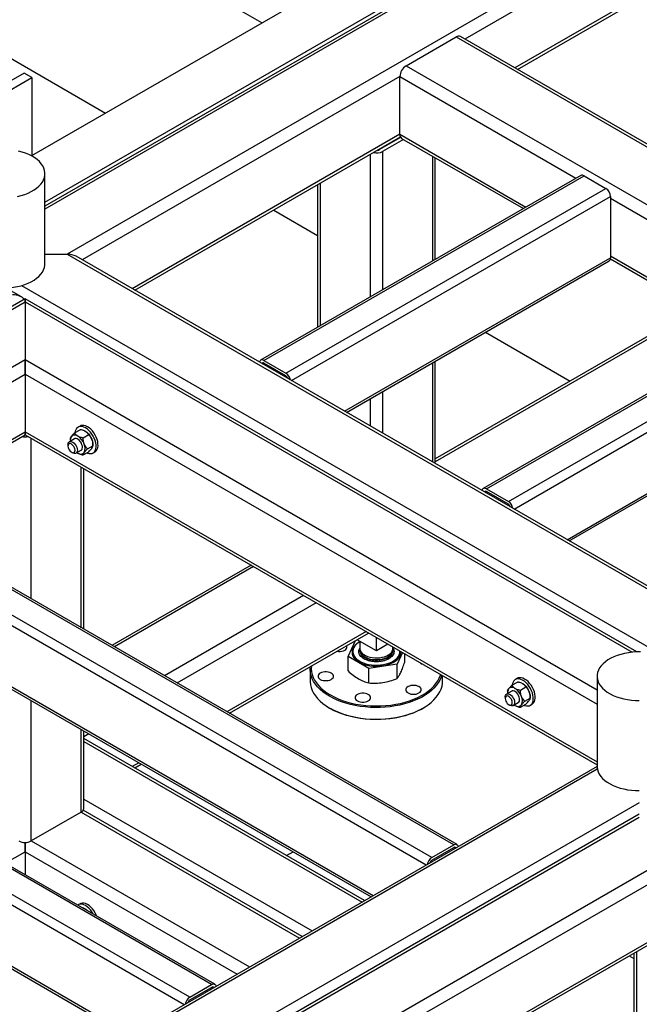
# Model space of a CAD drawing. Header units: millimetres. Extents: x 0 to 849, y 0 to 594.
# Tile 71 of 84: x 536 to 556, y 430 to 462. Entities that reach past the tile are written whole.
import ezdxf

# ---------------------------------------------------------------- set-up
doc = ezdxf.new("R2010")
doc.units = ezdxf.units.MM
doc.layers.add('TRAIT-FORT', color=4, linetype='Continuous', lineweight=25)

msp = doc.modelspace()

# ---------------------------------------------------------------- linework, layer by layer
at = {"layer": 'TRAIT-FORT', "color": 4, "linetype": 'Continuous', "lineweight": 25}
for p, q in [((536.316, 457.459), (557.206, 469.519)), ((564.128, 469.199), (550.322, 461.229)), ((536.742, 455.955), (557.206, 467.769)), ((557.206, 467.633), (536.742, 455.819)), ((557.206, 467.536), (536.742, 455.722)), ((564.128, 467.333), (551.939, 460.296)), ((543.753, 461.752), (534.417, 467.142)), ((552.022, 460.248), (564.128, 467.236)), ((558.653, 466.505), (537.46, 454.271)), ((529.367, 464.226), (538.702, 458.837)), ((548.42, 460.365), (550.036, 461.298)), ((550.036, 461.298), (570.673, 449.385)), ((570.673, 449.481), (550.179, 461.312)), ((548.42, 460.365), (568.876, 448.555)), ((536.064, 460.129), (533.947, 458.907)), ((534.2, 458.761), (536.316, 459.983)), ((536.316, 459.983), (536.064, 460.129)), ((536.316, 459.983), (536.316, 457.447)), ((548.218, 460.015), (537.948, 454.086)), ((548.218, 458.148), (548.218, 460.015)), ((548.218, 460.015), (553.913, 456.727)), ((548.218, 458.148), (539.564, 453.152)), ((548.218, 458.148), (552.297, 455.794)), ((539.648, 453.104), (548.236, 458.062)), ((548.245, 458.047), (547.562, 457.653)), ((548.337, 457.983), (547.663, 457.594)), ((548.277, 458.017), (552.213, 455.745)), ((547.259, 457.498), (547.259, 452.885)), ((547.562, 457.673), (547.562, 457.653)), ((547.663, 457.594), (547.663, 453.118)), ((549.279, 457.439), (549.279, 454.052)), ((549.363, 454.1), (549.363, 457.391)), ((536.742, 453.96), (536.742, 456.876)), ((554.071, 456.818), (543.717, 450.841)), ((543.824, 450.83), (554.178, 456.807)), ((554.178, 456.807), (554.885, 456.399)), ((545.559, 456.516), (545.559, 451.904)), ((545.642, 456.565), (545.642, 451.952)), ((544.531, 450.422), (554.885, 456.399)), ((544.716, 450.179), (555.037, 456.137)), ((555.037, 456.137), (555.037, 454.154)), ((555.037, 456.078), (561.111, 452.572)), ((544.14, 455.697), (545.559, 454.878)), ((536.742, 454.271), (537.46, 454.271)), ((537.46, 454.271), (560.734, 440.835)), ((560.734, 440.931), (537.746, 454.202)), ((546.433, 449.187), (555.037, 454.154)), ((546.496, 449.151), (554.992, 454.056)), ((555.033, 454.117), (559.41, 451.59)), ((555.037, 454.212), (559.494, 451.639)), ((535.978, 452.89), (535.484, 453.175)), ((535.986, 453.255), (556.907, 441.178)), ((536.096, 452.822), (535.124, 452.261)), ((535.124, 452.164), (536.096, 452.725)), ((555.882, 441.4), (536.096, 452.822)), ((536.096, 452.822), (536.096, 452.725)), ((536.096, 452.725), (536.096, 452.822)), ((536.096, 452.725), (536.096, 450.859)), ((536.096, 452.725), (555.732, 441.39)), ((561.268, 452.663), (550.914, 446.686)), ((557.801, 452.52), (549.363, 447.649)), ((557.884, 452.471), (549.363, 447.552)), ((551.021, 446.675), (561.375, 452.652)), ((551.728, 446.267), (562.083, 452.244)), ((550.988, 451.744), (553.723, 450.165)), ((551.913, 446.024), (562.234, 451.982)), ((535.049, 450.255), (536.096, 450.859)), ((536.096, 450.859), (536.096, 450.393)), ((536.096, 450.393), (536.096, 450.859)), ((536.096, 450.859), (554.597, 440.179)), ((543.824, 450.83), (544.531, 450.422)), ((549.279, 450.757), (549.279, 447.544)), ((549.363, 447.496), (549.363, 450.806)), ((543.781, 450.718), (543.824, 450.743)), ((544.531, 450.334), (543.824, 450.743)), ((529.896, 446.813), (536.096, 450.393)), ((536.096, 450.393), (536.096, 448.526)), ((536.096, 450.393), (554.597, 439.713)), ((547.663, 449.824), (547.663, 448.477)), ((547.259, 449.591), (547.259, 448.711)), ((531.513, 445.88), (536.096, 448.526)), ((536.096, 448.526), (536.096, 448.43)), ((536.096, 448.43), (536.096, 448.526)), ((536.096, 448.526), (554.597, 437.846)), ((537.7, 448.489), (537.878, 448.592)), ((537.876, 448.711), (537.812, 448.674)), ((531.596, 445.832), (536.096, 448.43)), ((536.096, 448.43), (554.597, 437.75)), ((536.298, 443.117), (536.298, 448.313)), ((537.694, 448.297), (537.53, 448.202)), ((537.561, 448.292), (537.561, 448.249)), ((537.977, 448.329), (538.155, 448.432)), ((537.485, 448.104), (537.485, 448.06)), ((537.744, 447.831), (537.908, 447.925)), ((537.977, 447.775), (538.155, 447.878)), ((538.115, 447.972), (538.293, 448.075)), ((538.293, 448.075), (538.293, 448.118)), ((537.599, 447.863), (537.637, 447.841)), ((537.777, 447.849), (537.801, 447.834)), ((538.295, 447.839), (538.358, 447.876)), ((553.631, 445.032), (558.114, 447.62)), ((537.915, 442.184), (537.915, 447.38)), ((537.998, 442.136), (537.998, 447.332)), ((553.693, 444.996), (558.114, 447.548)), ((549.961, 435.158), (529.631, 446.894)), ((550.068, 435.169), (529.739, 446.904)), ((551.021, 446.675), (551.728, 446.267)), ((549.254, 434.75), (528.924, 446.486)), ((550.979, 446.563), (551.021, 446.588)), ((551.728, 446.179), (551.021, 446.588)), ((549.069, 434.506), (528.773, 446.223)), ((547.351, 433.515), (528.773, 444.24)), ((528.817, 444.142), (547.289, 433.479)), ((543.406, 444.21), (538.906, 441.612)), ((543.49, 444.162), (538.99, 441.564)), ((545.106, 443.229), (540.606, 440.631)), ((545.51, 442.995), (541.01, 440.397)), ((542.132, 430.639), (521.803, 442.374)), ((542.239, 430.649), (521.91, 442.385)), ((541.425, 430.23), (521.096, 441.966)), ((547.126, 442.062), (542.627, 439.464)), ((542.71, 439.416), (547.21, 442.014)), ((547.461, 441.438), (547.461, 441.869)), ((541.24, 429.987), (520.944, 441.704)), ((546.544, 441.25), (546.785, 441.768)), ((546.808, 441.781), (546.854, 441.789)), ((547.461, 441.438), (546.837, 441.798)), ((546.925, 441.748), (546.925, 441.517)), ((547.834, 441.654), (547.461, 441.438)), ((547.996, 441.517), (547.996, 441.56)), ((547.215, 440.863), (546.544, 441.25)), ((546.544, 440.788), (546.544, 441.25)), ((546.698, 441.415), (546.698, 441.412)), ((546.925, 441.462), (546.925, 441.444)), ((547.996, 441.444), (547.996, 441.462)), ((548.306, 441.381), (548.131, 441.004)), ((548.223, 441.412), (548.223, 441.415)), ((548.377, 441.071), (548.377, 441.34)), ((548.131, 441.004), (547.215, 440.863)), ((548.131, 440.542), (548.131, 441.004)), ((545.318, 440.84), (545.318, 440.461)), ((547.215, 440.401), (547.215, 440.863)), ((549.603, 440.461), (549.603, 440.632)), ((554.597, 440.615), (554.597, 437.699)), ((551.842, 440.325), (552.02, 440.428)), ((552.018, 440.547), (551.955, 440.51)), ((552.119, 440.165), (552.297, 440.268)), ((551.627, 439.94), (551.627, 439.896)), ((551.836, 440.132), (551.672, 440.038)), ((551.703, 440.128), (551.703, 440.085)), ((552.436, 439.911), (552.436, 439.954)), ((539.523, 428.996), (520.944, 439.721)), ((520.988, 439.623), (539.46, 428.959)), ((536.298, 435.287), (536.298, 439.823)), ((551.741, 439.699), (551.779, 439.677)), ((551.886, 439.666), (552.05, 439.761)), ((551.919, 439.685), (551.943, 439.67)), ((552.119, 439.611), (552.297, 439.714)), ((552.257, 439.808), (552.436, 439.911)), ((552.437, 439.675), (552.5, 439.712)), ((545.945, 439.587), (545.97, 439.572)), ((548.951, 439.572), (548.976, 439.587)), ((537.915, 436.22), (537.915, 438.89)), ((537.998, 436.336), (537.998, 438.842)), ((538.157, 438.75), (537.998, 438.659)), ((547.08, 433.358), (537.998, 438.601)), ((537.998, 438.504), (546.996, 433.31)), ((554.597, 437.698), (535.83, 426.864)), ((539.773, 437.817), (539.564, 437.697)), ((539.648, 437.648), (539.857, 437.769)), ((554.606, 437.606), (535.83, 426.767)), ((555.964, 436.524), (536.349, 425.201)), ((537.998, 436.638), (545.38, 432.377)), ((537.915, 436.22), (536.298, 435.287)), ((555.964, 436.154), (536.732, 425.052)), ((537.915, 436.22), (544.976, 432.143)), ((545.059, 432.192), (537.98, 436.278)), ((536.814, 425.003), (555.964, 436.058)), ((536.096, 435.238), (536.096, 434.937)), ((536.096, 434.937), (536.096, 435.238)), ((536.298, 435.287), (543.359, 431.21)), ((549.254, 434.75), (549.961, 435.158)), ((535.454, 434.566), (536.096, 434.937)), ((536.096, 434.937), (536.096, 434.195)), ((536.096, 434.937), (542.955, 430.977)), ((537.771, 423.689), (557.273, 434.947)), ((544.558, 434.814), (544.767, 434.934)), ((549.254, 434.662), (549.961, 435.07)), ((550.003, 435.046), (549.961, 435.07)), ((538.175, 423.456), (556.931, 434.283)), ((537.876, 433.255), (537.812, 433.218)), ((538.293, 421.657), (558.497, 433.321)), ((538.293, 421.561), (558.58, 433.272)), ((547.284, 433.476), (547.284, 433.481)), ((555.786, 431.66), (555.786, 428.505)), ((555.87, 431.708), (555.87, 428.553)), ((555.631, 431.57), (555.786, 431.48)), ((541.425, 430.23), (542.132, 430.639)), ((541.425, 430.143), (542.132, 430.551)), ((542.175, 430.526), (542.132, 430.551))]:
    msp.add_line(p, q, dxfattribs=at)
at = {"layer": 'TRAIT-FORT', "color": 4, "linetype": 'Continuous', "lineweight": 25, "flags": 128}
for points in [[(535.848, 456.137), (535.969, 456.167), (536.085, 456.203), (536.194, 456.245), (536.295, 456.293), (536.388, 456.347), (536.472, 456.406), (536.545, 456.469), (536.608, 456.535), (536.659, 456.605), (536.698, 456.678), (536.725, 456.752), (536.739, 456.827), (536.741, 456.903), (536.73, 456.979), (536.707, 457.054), (536.671, 457.127), (536.623, 457.197), (536.564, 457.265), (536.494, 457.329), (536.413, 457.389), (536.323, 457.444), (536.223, 457.494), (536.116, 457.538), (536.003, 457.576), (535.883, 457.607)], [(535.124, 453.187), (535.201, 453.18), (535.332, 453.173), (535.463, 453.174), (535.594, 453.183), (535.722, 453.198), (535.848, 453.221), (535.969, 453.25), (536.085, 453.287), (536.194, 453.329), (536.295, 453.377), (536.388, 453.431), (536.472, 453.489), (536.545, 453.552), (536.608, 453.619), (536.659, 453.689), (536.698, 453.761), (536.725, 453.836), (536.739, 453.911), (536.742, 453.96)], [(543.824, 450.83), (543.794, 450.844), (543.766, 450.85), (543.74, 450.849), (543.717, 450.841), (543.698, 450.825), (543.684, 450.803), (543.676, 450.779)], [(538.393, 448.098), (538.383, 448.168), (538.364, 448.24), (538.337, 448.313), (538.301, 448.384), (538.259, 448.452), (538.212, 448.514), (538.16, 448.569), (538.105, 448.616), (538.049, 448.653), (537.993, 448.679), (537.939, 448.694), (537.887, 448.696), (537.841, 448.687), (537.8, 448.666), (537.766, 448.634), (537.74, 448.591), (537.722, 448.54), (537.715, 448.498)], [(538.456, 448.135), (538.446, 448.205), (538.427, 448.277), (538.4, 448.349), (538.364, 448.42), (538.323, 448.488), (538.275, 448.55), (538.223, 448.606), (538.168, 448.652), (538.112, 448.689), (538.056, 448.716), (538.002, 448.73), (537.951, 448.733), (537.904, 448.724), (537.876, 448.711)], [(537.485, 448.104), (537.486, 448.125), (537.496, 448.162), (537.514, 448.19), (537.54, 448.207), (537.572, 448.212), (537.608, 448.204), (537.646, 448.185), (537.684, 448.156), (537.718, 448.117), (537.747, 448.072), (537.77, 448.024), (537.784, 447.975), (537.788, 447.929)], [(537.801, 448.388), (537.77, 448.404), (537.739, 448.414), (537.709, 448.42), (537.681, 448.42), (537.655, 448.415), (537.631, 448.405), (537.611, 448.389), (537.593, 448.369)], [(537.908, 447.925), (537.929, 447.943), (537.945, 447.974), (537.952, 448.013), (537.95, 448.058), (537.938, 448.106), (537.918, 448.155), (537.89, 448.201), (537.857, 448.241), (537.82, 448.274), (537.782, 448.295), (537.745, 448.306), (537.712, 448.304), (537.694, 448.297)], [(537.713, 447.929), (537.708, 447.968), (537.695, 448.01), (537.673, 448.051), (537.646, 448.086), (537.615, 448.115), (537.583, 448.134), (537.552, 448.141), (537.525, 448.136), (537.503, 448.12), (537.49, 448.094), (537.485, 448.06), (537.49, 448.02), (537.503, 447.979), (537.525, 447.938), (537.552, 447.902), (537.583, 447.874), (537.615, 447.855), (537.646, 447.848), (537.673, 447.852), (537.695, 447.868), (537.708, 447.894), (537.713, 447.929)], [(537.788, 447.929), (537.784, 447.888), (537.77, 447.855), (537.747, 447.833), (537.718, 447.822), (537.684, 447.823), (537.646, 447.836), (537.637, 447.841)], [(538.093, 447.843), (538.114, 447.834), (538.168, 447.82), (538.22, 447.817), (538.266, 447.826), (538.307, 447.847), (538.341, 447.88), (538.367, 447.922), (538.385, 447.974), (538.394, 448.033), (538.393, 448.098)], [(538.358, 447.876), (538.37, 447.884), (538.404, 447.916), (538.431, 447.958), (538.448, 448.01), (538.457, 448.069), (538.456, 448.135)], [(537.801, 447.834), (537.832, 447.818), (537.863, 447.807), (537.893, 447.802), (537.921, 447.802), (537.947, 447.807), (537.971, 447.817), (537.991, 447.832), (538.009, 447.852)], [(551.021, 446.675), (550.992, 446.689), (550.963, 446.695), (550.937, 446.694), (550.914, 446.686), (550.895, 446.67), (550.881, 446.648), (550.874, 446.624)], [(546.188, 441.424), (546.233, 441.419), (546.289, 441.419), (546.344, 441.426), (546.394, 441.44), (546.438, 441.46), (546.473, 441.485), (546.497, 441.514), (546.509, 441.546), (546.509, 441.578), (546.5, 441.604)], [(546.904, 441.713), (546.886, 441.703), (546.822, 441.658), (546.768, 441.608), (546.726, 441.555), (546.696, 441.5), (546.678, 441.442), (546.673, 441.384), (546.681, 441.326), (546.702, 441.269), (546.735, 441.214), (546.781, 441.162), (546.837, 441.114), (546.904, 441.07)], [(546.925, 441.728), (546.872, 441.695), (546.815, 441.649), (546.768, 441.599), (546.733, 441.547), (546.71, 441.492), (546.699, 441.436), (546.701, 441.38), (546.715, 441.324), (546.741, 441.269), (546.779, 441.218), (546.828, 441.169), (546.888, 441.124), (546.957, 441.084), (547.034, 441.05), (547.119, 441.021), (547.209, 440.999), (547.303, 440.984), (547.4, 440.976), (547.497, 440.975), (547.594, 440.981), (547.689, 440.995), (547.78, 441.015), (547.866, 441.042), (547.945, 441.075), (548.017, 441.114), (548.079, 441.157), (548.131, 441.205), (548.172, 441.256), (548.201, 441.31), (548.218, 441.366), (548.223, 441.422), (548.223, 441.429)], [(546.925, 441.517), (546.927, 441.487), (546.941, 441.441), (546.968, 441.396), (547.005, 441.354), (547.054, 441.316), (547.112, 441.282), (547.178, 441.254), (547.251, 441.232), (547.329, 441.217), (547.409, 441.209), (547.491, 441.208), (547.573, 441.214), (547.651, 441.228), (547.725, 441.248), (547.793, 441.275), (547.854, 441.307), (547.905, 441.344), (547.945, 441.385), (547.974, 441.429), (547.991, 441.476), (547.996, 441.517)], [(546.698, 441.412), (546.701, 441.377), (546.715, 441.321), (546.741, 441.267), (546.779, 441.215), (546.828, 441.166), (546.888, 441.121), (546.957, 441.081), (547.034, 441.047), (547.119, 441.018), (547.209, 440.996), (547.303, 440.981), (547.4, 440.973), (547.497, 440.972), (547.594, 440.979), (547.689, 440.992), (547.78, 441.012), (547.866, 441.039), (547.945, 441.072), (548.017, 441.111), (548.079, 441.154), (548.131, 441.202), (548.172, 441.253), (548.201, 441.307), (548.218, 441.363), (548.223, 441.412)], [(546.904, 441.07), (546.979, 441.032), (547.063, 440.999), (547.153, 440.973), (547.249, 440.954), (547.347, 440.942), (547.448, 440.937), (547.549, 440.94), (547.648, 440.95), (547.744, 440.967), (547.836, 440.992), (547.921, 441.023), (547.999, 441.06), (548.068, 441.102), (548.127, 441.15), (548.175, 441.201), (548.212, 441.255), (548.236, 441.312), (548.247, 441.37), (548.247, 441.415)], [(546.927, 441.489), (546.925, 441.468), (546.93, 441.42), (546.947, 441.374), (546.976, 441.33), (547.017, 441.289), (547.068, 441.252), (547.128, 441.219), (547.196, 441.193), (547.27, 441.173), (547.349, 441.159), (547.43, 441.153), (547.512, 441.154), (547.593, 441.162), (547.67, 441.177), (547.743, 441.199), (547.809, 441.227), (547.867, 441.26), (547.916, 441.299), (547.954, 441.341), (547.98, 441.385), (547.994, 441.432), (547.995, 441.479), (547.994, 441.489)], [(546.925, 441.443), (546.927, 441.414), (546.941, 441.368), (546.968, 441.323), (547.005, 441.281), (547.054, 441.243), (547.112, 441.209), (547.178, 441.181), (547.251, 441.159), (547.329, 441.144), (547.409, 441.136), (547.491, 441.135), (547.573, 441.142), (547.651, 441.155), (547.725, 441.175), (547.793, 441.202), (547.854, 441.234), (547.905, 441.271), (547.945, 441.312), (547.974, 441.356), (547.991, 441.403), (547.996, 441.445)], [(556.007, 441.4), (555.875, 441.4), (555.744, 441.391), (555.616, 441.376), (555.49, 441.353), (555.369, 441.324), (555.253, 441.288), (555.144, 441.245), (555.043, 441.197), (554.95, 441.143), (554.866, 441.085), (554.793, 441.022), (554.73, 440.955), (554.679, 440.885), (554.64, 440.813), (554.613, 440.738), (554.599, 440.663), (554.598, 440.587), (554.609, 440.511), (554.632, 440.437), (554.668, 440.364), (554.717, 440.293), (554.776, 440.225), (554.847, 440.161), (554.928, 440.102), (555.019, 440.047), (555.118, 439.997), (555.225, 439.953), (555.34, 439.916), (555.459, 439.884), (555.584, 439.86), (555.712, 439.843), (555.842, 439.833), (555.964, 439.83)], [(545.945, 439.966), (545.834, 440.035), (545.732, 440.109), (545.64, 440.188), (545.559, 440.27), (545.489, 440.356), (545.43, 440.445), (545.384, 440.535), (545.349, 440.628), (545.328, 440.722), (545.318, 440.817), (545.321, 440.911), (545.323, 440.924)], [(545.357, 440.944), (545.354, 440.858), (545.361, 440.763), (545.382, 440.67), (545.415, 440.578), (545.46, 440.487), (545.518, 440.399), (545.587, 440.313), (545.667, 440.231), (545.758, 440.153), (545.86, 440.079), (545.971, 440.009)], [(548.89, 441.044), (548.922, 441.021), (548.963, 441.002)], [(545.645, 440.514), (545.689, 440.494), (545.739, 440.48), (545.794, 440.473), (545.85, 440.473), (545.905, 440.48), (545.955, 440.494), (545.999, 440.514), (546.034, 440.539), (546.058, 440.568), (546.07, 440.6), (546.07, 440.632), (546.058, 440.664), (546.034, 440.693), (545.999, 440.718), (545.955, 440.738), (545.905, 440.752), (545.85, 440.759), (545.794, 440.759), (545.739, 440.752), (545.689, 440.738), (545.645, 440.718), (545.61, 440.693), (545.586, 440.664), (545.574, 440.632), (545.574, 440.6), (545.586, 440.568), (545.61, 440.539), (545.645, 440.514)], [(549.577, 440.647), (549.556, 440.582), (549.516, 440.49), (549.463, 440.4), (549.399, 440.313), (549.323, 440.229), (549.237, 440.148), (549.14, 440.072), (549.033, 440), (548.917, 439.933), (548.792, 439.871), (548.66, 439.815), (548.52, 439.765), (548.374, 439.721), (548.223, 439.684), (548.068, 439.654), (547.909, 439.631), (547.747, 439.614), (547.584, 439.605), (547.42, 439.604), (547.256, 439.609), (547.093, 439.622), (546.932, 439.641), (546.775, 439.668), (546.622, 439.702), (546.473, 439.742), (546.33, 439.789), (546.194, 439.842), (546.066, 439.901), (545.945, 439.966)], [(545.971, 440.009), (546.091, 439.945), (546.219, 439.887), (546.354, 439.834), (546.497, 439.788), (546.645, 439.748), (546.798, 439.715), (546.955, 439.689), (547.115, 439.67), (547.277, 439.658), (547.44, 439.653), (547.603, 439.656), (547.766, 439.666), (547.927, 439.683), (548.084, 439.708), (548.239, 439.739), (548.388, 439.777), (548.532, 439.822), (548.669, 439.873), (548.799, 439.93), (548.921, 439.993), (549.035, 440.061), (549.138, 440.134), (549.232, 440.211), (549.315, 440.292), (549.387, 440.377), (549.448, 440.465), (549.496, 440.555), (549.532, 440.647), (549.539, 440.669)], [(552.598, 439.971), (552.588, 440.04), (552.569, 440.113), (552.542, 440.185), (552.507, 440.256), (552.465, 440.324), (552.417, 440.386), (552.365, 440.442), (552.311, 440.488), (552.254, 440.525), (552.198, 440.551), (552.144, 440.566), (552.093, 440.569), (552.046, 440.559), (552.018, 440.547)], [(545.318, 440.461), (545.318, 440.438), (545.328, 440.343), (545.349, 440.249), (545.384, 440.156), (545.43, 440.065), (545.489, 439.977), (545.559, 439.891), (545.64, 439.809), (545.732, 439.73), (545.834, 439.656), (545.945, 439.587)], [(545.945, 439.587), (546.066, 439.522), (546.194, 439.463), (546.33, 439.41), (546.473, 439.363), (546.622, 439.323), (546.775, 439.289), (546.932, 439.262), (547.093, 439.243), (547.256, 439.23), (547.42, 439.224), (547.584, 439.226), (547.747, 439.235), (547.909, 439.252), (548.068, 439.275), (548.223, 439.305), (548.374, 439.342), (548.52, 439.386), (548.66, 439.436), (548.792, 439.492), (548.917, 439.554), (549.033, 439.621), (549.14, 439.693), (549.237, 439.769), (549.323, 439.85), (549.399, 439.934), (549.463, 440.021), (549.516, 440.111), (549.556, 440.202), (549.584, 440.296), (549.6, 440.39), (549.603, 440.461)], [(548.483, 440.075), (548.527, 440.055), (548.578, 440.041), (548.632, 440.034), (548.688, 440.034), (548.743, 440.041), (548.793, 440.055), (548.837, 440.075), (548.872, 440.1), (548.896, 440.129), (548.909, 440.161), (548.909, 440.193), (548.896, 440.225), (548.872, 440.254), (548.837, 440.279), (548.793, 440.299), (548.743, 440.313), (548.688, 440.32), (548.632, 440.32), (548.578, 440.313), (548.527, 440.299), (548.483, 440.279), (548.448, 440.254), (548.424, 440.225), (548.412, 440.193), (548.412, 440.161), (548.424, 440.129), (548.448, 440.1), (548.483, 440.075)], [(551.943, 440.224), (551.912, 440.24), (551.881, 440.25), (551.851, 440.256), (551.823, 440.256), (551.797, 440.251), (551.773, 440.241), (551.753, 440.225), (551.735, 440.205)], [(552.535, 439.934), (552.525, 440.004), (552.506, 440.076), (552.479, 440.149), (552.443, 440.22), (552.402, 440.288), (552.354, 440.35), (552.302, 440.405), (552.247, 440.452), (552.191, 440.489), (552.135, 440.515), (552.081, 440.53), (552.03, 440.532), (551.983, 440.523), (551.942, 440.502), (551.908, 440.47), (551.882, 440.427), (551.864, 440.376), (551.857, 440.334)], [(546.845, 439.822), (546.888, 439.801), (546.939, 439.787), (546.994, 439.78), (547.049, 439.78), (547.104, 439.787), (547.155, 439.801), (547.198, 439.822), (547.233, 439.847), (547.257, 439.876), (547.27, 439.907), (547.27, 439.94), (547.257, 439.971), (547.233, 440), (547.198, 440.026), (547.155, 440.046), (547.104, 440.06), (547.049, 440.067), (546.994, 440.067), (546.939, 440.06), (546.888, 440.046), (546.845, 440.026), (546.81, 440), (546.786, 439.971), (546.773, 439.94), (546.773, 439.907), (546.786, 439.876), (546.81, 439.847), (546.845, 439.822)], [(551.627, 439.94), (551.629, 439.961), (551.638, 439.998), (551.656, 440.026), (551.682, 440.043), (551.714, 440.048), (551.751, 440.04), (551.788, 440.021), (551.826, 439.991), (551.86, 439.953), (551.889, 439.908), (551.912, 439.86), (551.926, 439.811), (551.93, 439.765)], [(551.855, 439.765), (551.85, 439.804), (551.837, 439.846), (551.816, 439.886), (551.788, 439.922), (551.757, 439.951), (551.725, 439.969), (551.694, 439.977), (551.667, 439.972), (551.645, 439.956), (551.632, 439.93), (551.627, 439.896), (551.632, 439.856), (551.645, 439.814), (551.667, 439.774), (551.694, 439.738), (551.725, 439.71), (551.757, 439.691), (551.788, 439.684), (551.816, 439.688), (551.837, 439.704), (551.85, 439.73), (551.855, 439.765)], [(552.05, 439.761), (552.071, 439.779), (552.087, 439.81), (552.094, 439.849), (552.092, 439.894), (552.08, 439.942), (552.06, 439.991), (552.032, 440.037), (551.999, 440.077), (551.962, 440.109), (551.924, 440.131), (551.887, 440.142), (551.854, 440.14), (551.836, 440.132)], [(552.235, 439.679), (552.256, 439.67), (552.31, 439.656), (552.362, 439.653), (552.409, 439.662), (552.449, 439.683), (552.483, 439.715), (552.51, 439.758), (552.527, 439.81), (552.536, 439.869), (552.535, 439.934)], [(552.5, 439.712), (552.513, 439.72), (552.547, 439.752), (552.573, 439.794), (552.59, 439.846), (552.599, 439.905), (552.598, 439.971)], [(551.93, 439.765), (551.926, 439.724), (551.912, 439.691), (551.889, 439.669), (551.86, 439.657), (551.826, 439.659), (551.788, 439.672), (551.779, 439.677)], [(551.943, 439.67), (551.974, 439.654), (552.005, 439.643), (552.035, 439.638), (552.063, 439.638), (552.089, 439.643), (552.113, 439.653), (552.133, 439.668), (552.151, 439.688)], [(548.951, 439.572), (548.921, 439.555), (548.799, 439.493), (548.669, 439.436), (548.532, 439.385), (548.388, 439.34), (548.239, 439.302), (548.084, 439.27), (547.927, 439.246), (547.766, 439.228), (547.603, 439.218), (547.44, 439.216), (547.277, 439.22), (547.115, 439.232), (546.955, 439.251), (546.798, 439.277), (546.645, 439.311), (546.497, 439.35), (546.354, 439.397), (546.219, 439.449), (546.091, 439.508), (545.971, 439.572)], [(554.597, 437.699), (554.598, 437.671), (554.609, 437.595), (554.632, 437.52), (554.668, 437.447), (554.717, 437.377), (554.776, 437.309), (554.847, 437.245), (554.928, 437.185), (555.019, 437.131), (555.118, 437.081), (555.225, 437.037), (555.34, 436.999), (555.459, 436.968), (555.584, 436.944), (555.712, 436.927), (555.842, 436.917), (555.964, 436.914)], [(549.961, 435.158), (549.99, 435.172), (550.019, 435.178), (550.045, 435.177), (550.068, 435.169), (550.087, 435.153), (550.101, 435.131), (550.109, 435.107)], [(538.306, 432.92), (538.301, 432.928), (538.259, 432.996), (538.212, 433.058), (538.16, 433.113), (538.105, 433.16), (538.049, 433.197), (537.993, 433.223), (537.939, 433.238), (537.887, 433.24), (537.841, 433.231), (537.801, 433.211)], [(538.414, 432.857), (538.4, 432.893), (538.364, 432.964), (538.323, 433.032), (538.275, 433.094), (538.223, 433.15), (538.168, 433.196), (538.112, 433.233), (538.056, 433.26), (538.002, 433.274), (537.951, 433.277), (537.904, 433.268), (537.876, 433.255)], [(542.132, 430.639), (542.162, 430.652), (542.19, 430.659), (542.216, 430.658), (542.239, 430.649), (542.258, 430.633), (542.272, 430.611), (542.28, 430.587)]]:
    msp.add_lwpolyline(points, dxfattribs=at)
at = {"layer": 'TRAIT-FORT', "color": 4, "linetype": 'Continuous', "lineweight": 25}
for centre, radius, start, end in [((550.12, 461.181), 0.144, 65.6929, 125.6176), ((548.657, 459.995), 0.439, 122.6055, 177.3945), ((548.358, 458.133), 0.141, 173.7012, 234.9867), ((547.46, 457.987), 0.442, 256.9697, 297.2991), ((547.468, 457.826), 0.197, 275.7453, 298.3335), ((554.115, 456.72), 0.108, 54.3824, 114.3071), ((554.708, 456.122), 0.329, 2.6055, 57.3945), ((554.935, 454.141), 0.103, 304.0564, 7.2558), ((543.794, 450.707), 0.0464, 50.3524, 146.1028), ((544.352, 450.142), 0.332, 9.9666, 57.3578), ((544.442, 450.195), 0.165, 17.8652, 57.3074), ((537.773, 448.095), 0.521, 20.2271, 57.362), ((536.096, 448.844), 0.482, 258.0094, 281.9906), ((537.792, 448.251), 0.231, 149.0985, 187.4399), ((537.52, 447.949), 0.521, 20.2271, 57.362), ((537.852, 448.11), 0.442, 1.1082, 22.0212), ((537.732, 447.991), 0.31, 333.4364, 26.5636), ((550.992, 446.552), 0.0464, 50.3524, 146.1028), ((551.549, 445.987), 0.332, 9.9666, 57.3578), ((551.639, 446.04), 0.165, 17.8652, 57.3074), ((551.915, 439.931), 0.521, 20.2271, 57.362), ((551.934, 440.086), 0.231, 149.0985, 187.4399), ((551.662, 439.785), 0.521, 20.2271, 57.362), ((551.874, 439.827), 0.31, 333.4364, 26.5636), ((551.994, 439.946), 0.442, 1.1082, 22.0212), ((537.855, 436.351), 0.144, 294.3747, 354.3052), ((536.096, 435.677), 0.439, 242.6097, 297.3903), ((549.99, 435.035), 0.0464, 33.8972, 129.6476), ((549.433, 434.47), 0.332, 122.6422, 170.0334), ((549.343, 434.523), 0.165, 122.6926, 162.1348), ((537.851, 432.734), 0.399, 46.6939, 59.4407), ((542.162, 430.515), 0.0464, 33.8972, 129.6476), ((541.604, 429.951), 0.332, 122.6422, 170.0334), ((541.514, 430.004), 0.165, 122.6926, 162.1348)]:
    msp.add_arc(centre, radius, start, end, dxfattribs=at)
for centre, start_param in [((537.46, 454.037), 0.785479), ((535.692, 452.725), 0.358365), ((535.692, 452.725), 0.358365)]:
    msp.add_ellipse(centre, major_axis=(0.404, 0), ratio=0.577382, start_param=start_param, end_param=1.570796, dxfattribs=at)
for points, knots in [([(538.054, 448.534), (538.051, 448.535), (538.032, 448.546), (537.99, 448.564), (537.939, 448.579), (537.901, 448.588), (537.886, 448.591), (537.878, 448.592)], [0, 0, 0, 0, 0.0483666, 0.3993128, 0.7629322, 0.8813769, 1, 1, 1, 1]), ([(538.155, 448.432), (538.146, 448.446), (538.13, 448.471), (538.097, 448.506), (538.068, 448.524), (538.054, 448.534)], [0, 0, 0, 0, 0.370457, 0.681018, 1, 1, 1, 1]), ([(537.561, 448.292), (537.561, 448.298), (537.562, 448.306), (537.566, 448.319), (537.572, 448.334), (537.58, 448.349), (537.589, 448.363), (537.592, 448.367), (537.593, 448.369)], [0, 0, 0, 0, 0.287529, 0.432261, 0.575448, 0.879653, 0.939787, 1, 1, 1, 1]), ([(537.593, 448.369), (537.608, 448.388), (537.636, 448.425), (537.678, 448.468), (537.7, 448.489)], [0, 0, 0, 0, 0.504, 1, 1, 1, 1]), ([(537.7, 448.489), (537.705, 448.481), (537.718, 448.459), (537.748, 448.425), (537.779, 448.401), (537.799, 448.389), (537.801, 448.388)], [0, 0, 0, 0, 0.237039, 0.589019, 0.951631, 1, 1, 1, 1]), ([(537.801, 448.388), (537.817, 448.38), (537.849, 448.363), (537.909, 448.344), (537.953, 448.334), (537.977, 448.329)], [0, 0, 0, 0, 0.30999, 0.629546, 1, 1, 1, 1]), ([(538.009, 448.129), (537.999, 448.162), (537.979, 448.227), (537.977, 448.295), (537.977, 448.329)], [0, 0, 0, 0, 0.504, 1, 1, 1, 1]), ([(538.155, 448.432), (538.173, 448.413), (538.21, 448.373), (538.244, 448.318), (538.258, 448.283), (538.261, 448.275)], [0, 0, 0, 0, 0.432385, 0.879554, 1, 1, 1, 1]), ([(538.261, 448.275), (538.271, 448.243), (538.291, 448.178), (538.293, 448.109), (538.293, 448.075)], [0, 0, 0, 0, 0.504, 1, 1, 1, 1]), ([(538.115, 447.972), (538.097, 447.992), (538.06, 448.031), (538.026, 448.087), (538.012, 448.122), (538.009, 448.129)], [0, 0, 0, 0, 0.4323851, 0.8795539, 1, 1, 1, 1]), ([(538.115, 447.972), (538.106, 447.963), (538.088, 447.945), (538.062, 447.917), (538.038, 447.89), (538.02, 447.869), (538.012, 447.857), (538.009, 447.852)], [0, 0, 0, 0, 0.215517, 0.432226, 0.654457, 0.879688, 1, 1, 1, 1]), ([(538.155, 447.878), (538.173, 447.897), (538.21, 447.934), (538.244, 447.974), (538.258, 447.994), (538.261, 447.998)], [0, 0, 0, 0, 0.432385, 0.879554, 1, 1, 1, 1]), ([(538.261, 447.998), (538.271, 448.014), (538.291, 448.046), (538.293, 448.066), (538.293, 448.075)], [0, 0, 0, 0, 0.504, 1, 1, 1, 1]), ([(537.801, 447.834), (537.817, 447.826), (537.849, 447.809), (537.909, 447.79), (537.953, 447.78), (537.977, 447.775)], [0, 0, 0, 0, 0.30999, 0.629546, 1, 1, 1, 1]), ([(538.009, 447.852), (537.999, 447.836), (537.979, 447.804), (537.977, 447.785), (537.977, 447.775)], [0, 0, 0, 0, 0.504, 1, 1, 1, 1]), ([(547.057, 441.182), (547.033, 441.197), (546.985, 441.227), (546.932, 441.284), (546.897, 441.347), (546.886, 441.415), (546.894, 441.476), (546.916, 441.511), (546.925, 441.525)], [0, 0, 0, 0, 0.162199, 0.334114, 0.513176, 0.696038, 0.8789, 1, 1, 1, 1]), ([(547.996, 441.525), (548.005, 441.511), (548.027, 441.476), (548.036, 441.415), (548.024, 441.347), (547.989, 441.284), (547.935, 441.228), (547.867, 441.18), (547.785, 441.141), (547.688, 441.11), (547.578, 441.09), (547.461, 441.083), (547.343, 441.09), (547.234, 441.11), (547.136, 441.14), (547.082, 441.168), (547.057, 441.182)], [0, 0, 0, 0, 0.050626, 0.12707, 0.203515, 0.278372, 0.35024, 0.418047, 0.485854, 0.557722, 0.632579, 0.709023, 0.785468, 0.860325, 0.932193, 1, 1, 1, 1]), ([(548.254, 440.747), (548.275, 440.794), (548.316, 440.89), (548.356, 441.01), (548.377, 441.071)], [0, 0, 0, 0, 0.494511, 1, 1, 1, 1]), ([(546.544, 440.788), (546.599, 440.74), (546.709, 440.642), (546.822, 440.57), (546.88, 440.534)], [0, 0, 0, 0, 0.495458, 1, 1, 1, 1]), ([(548.131, 440.542), (548.151, 440.568), (548.191, 440.621), (548.233, 440.705), (548.254, 440.747)], [0, 0, 0, 0, 0.495458, 1, 1, 1, 1]), ([(546.88, 440.534), (546.936, 440.505), (547.05, 440.445), (547.159, 440.416), (547.215, 440.401)], [0, 0, 0, 0, 0.494511, 1, 1, 1, 1]), ([(547.215, 440.401), (547.289, 440.395), (547.44, 440.385), (547.595, 440.402), (547.673, 440.411)], [0, 0, 0, 0, 0.495458, 1, 1, 1, 1]), ([(547.673, 440.411), (547.75, 440.426), (547.905, 440.456), (548.055, 440.513), (548.131, 440.542)], [0, 0, 0, 0, 0.494511, 1, 1, 1, 1]), ([(551.735, 440.205), (551.75, 440.224), (551.778, 440.261), (551.821, 440.304), (551.842, 440.325)], [0, 0, 0, 0, 0.504, 1, 1, 1, 1]), ([(551.842, 440.325), (551.847, 440.316), (551.861, 440.295), (551.89, 440.261), (551.921, 440.237), (551.941, 440.225), (551.943, 440.224)], [0, 0, 0, 0, 0.237039, 0.589019, 0.951631, 1, 1, 1, 1]), ([(552.196, 440.37), (552.193, 440.371), (552.174, 440.382), (552.132, 440.4), (552.081, 440.415), (552.043, 440.424), (552.028, 440.427), (552.02, 440.428)], [0, 0, 0, 0, 0.0483666, 0.3993128, 0.7629322, 0.8813769, 1, 1, 1, 1]), ([(552.297, 440.268), (552.288, 440.282), (552.272, 440.307), (552.239, 440.342), (552.21, 440.36), (552.196, 440.37)], [0, 0, 0, 0, 0.370457, 0.681018, 1, 1, 1, 1]), ([(552.297, 440.268), (552.315, 440.249), (552.352, 440.209), (552.386, 440.153), (552.4, 440.119), (552.403, 440.111)], [0, 0, 0, 0, 0.432385, 0.879554, 1, 1, 1, 1]), ([(551.703, 440.128), (551.704, 440.134), (551.704, 440.142), (551.708, 440.155), (551.714, 440.17), (551.722, 440.185), (551.731, 440.199), (551.734, 440.203), (551.735, 440.205)], [0, 0, 0, 0, 0.287529, 0.432261, 0.575448, 0.879653, 0.939787, 1, 1, 1, 1]), ([(551.943, 440.224), (551.959, 440.216), (551.991, 440.199), (552.051, 440.18), (552.095, 440.17), (552.119, 440.165)], [0, 0, 0, 0, 0.30999, 0.629546, 1, 1, 1, 1]), ([(552.151, 439.965), (552.141, 439.998), (552.121, 440.063), (552.119, 440.131), (552.119, 440.165)], [0, 0, 0, 0, 0.504, 1, 1, 1, 1]), ([(552.257, 439.808), (552.239, 439.828), (552.202, 439.867), (552.168, 439.923), (552.154, 439.958), (552.151, 439.965)], [0, 0, 0, 0, 0.4323851, 0.8795539, 1, 1, 1, 1]), ([(552.403, 440.111), (552.413, 440.079), (552.433, 440.014), (552.435, 439.945), (552.436, 439.911)], [0, 0, 0, 0, 0.504, 1, 1, 1, 1]), ([(551.943, 439.67), (551.959, 439.662), (551.991, 439.645), (552.051, 439.626), (552.095, 439.616), (552.119, 439.611)], [0, 0, 0, 0, 0.30999, 0.629546, 1, 1, 1, 1]), ([(552.151, 439.688), (552.141, 439.672), (552.121, 439.64), (552.119, 439.621), (552.119, 439.611)], [0, 0, 0, 0, 0.504, 1, 1, 1, 1]), ([(552.257, 439.808), (552.248, 439.799), (552.23, 439.781), (552.204, 439.753), (552.18, 439.726), (552.163, 439.705), (552.154, 439.693), (552.151, 439.688)], [0, 0, 0, 0, 0.215517, 0.432226, 0.654457, 0.879688, 1, 1, 1, 1]), ([(552.297, 439.714), (552.315, 439.733), (552.352, 439.77), (552.386, 439.81), (552.4, 439.83), (552.403, 439.834)], [0, 0, 0, 0, 0.432385, 0.879554, 1, 1, 1, 1]), ([(552.403, 439.834), (552.413, 439.85), (552.433, 439.882), (552.435, 439.902), (552.436, 439.911)], [0, 0, 0, 0, 0.504, 1, 1, 1, 1]), ([(538.054, 433.078), (538.051, 433.079), (538.032, 433.09), (538.006, 433.103), (537.979, 433.11), (537.973, 433.112)], [0, 0, 0, 0, 0.099041, 0.817682, 1, 1, 1, 1]), ([(538.112, 433.032), (538.107, 433.037), (538.091, 433.054), (538.068, 433.069), (538.054, 433.078)], [0, 0, 0, 0, 0.345518, 1, 1, 1, 1])]:
    msp.add_open_spline(points, degree=3, knots=knots, dxfattribs=at)

doc.saveas('drawing.dxf')
